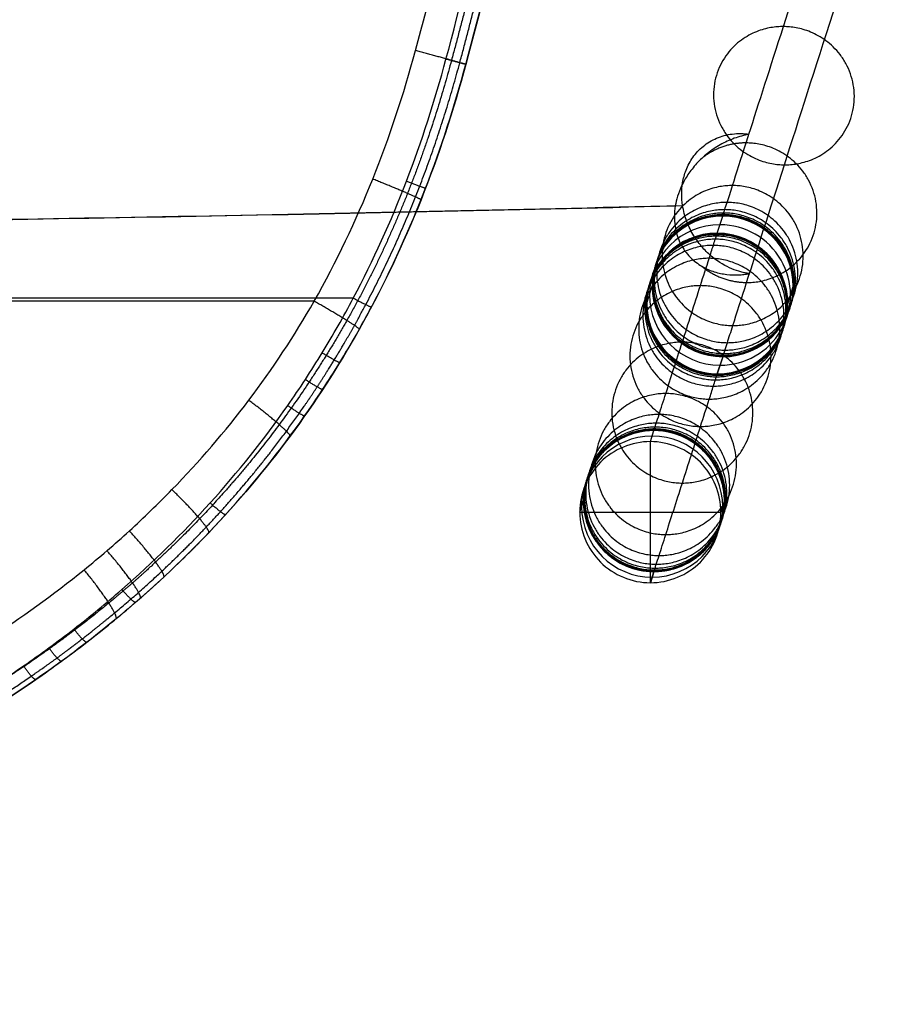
# Model space of a CAD drawing. Header units: millimetres. Extents: x -27.2 to 27.2, y 1 to 52.7.
# Tile 22 of 39: x 16.3 to 26.1, y 1 to 12.2. Entities that reach past the tile are written whole.
import ezdxf

# ---------------------------------------------------------------- set-up
doc = ezdxf.new("R2010")
doc.units = ezdxf.units.MM
doc.header["$MEASUREMENT"] = 0
doc.layers.add('Default', color=7, linetype='Continuous', true_color=0x000000)

msp = doc.modelspace()

# ---------------------------------------------------------------- linework, layer by layer
at = {"layer": 'Default', "color": 250, "true_color": 0x333333}
for p, q in [((24.177, 9.735, 36.333), (24.239, 9.928, 38.265)), ((24.177, 9.735, 36.333), (24.239, 9.928, 38.265)), ((23.378, 8.941, 36.438), (23.44, 9.135, 38.37)), ((24.977, 8.936, 36.387), (25.039, 9.13, 38.319)), ((24.239, 8.336, 38.424), (24.177, 8.143, 36.492)), ((24.177, 8.143, 36.492), (24.231, 8.31, 38.165)), ((23.419, 7.374, 1.46), (23.459, 7.499, 3.96)), ((23.419, 5.776, 1.54), (23.419, 7.374, 1.46)), ((22.619, 6.575, 1.5), (22.659, 6.7, 4.013)), ((24.219, 6.575, 1.5), (24.259, 6.699, 3.987)), ((22.619, 6.575, 1.5), (24.219, 6.575, 1.5)), ((23.459, 5.901, 4.04), (23.419, 5.776, 1.54)), ((23.419, 5.776, 1.54), (23.459, 5.901, 4.04))]:
    msp.add_line(p, q, dxfattribs=at)
at = {"layer": 'Default', "color": 250, "true_color": 0x333333, "extrusion": (0.031936, 0.09953, 0.994522)}
for centre, start, end in [((-20.29, -12.005, 39.818), 287.767, 107.6985), ((-20.29, -12.005, 39.818), 107.767, 287.6985), ((-20.29, -12.005, 39.818), 287.6985, 287.767), ((-20.29, -12.005, 38.846), 287.6985, 107.6985), ((-20.29, -12.005, 38.846), 107.6985, 287.6985), ((-20.29, -12.005, 37.875), 287.767, 107.6985), ((-20.29, -12.005, 37.875), 287.6985, 287.767), ((-20.29, -12.005, 37.875), 107.767, 287.6985), ((-20.29, -12.005, 39.818), 107.6985, 107.767), ((-20.29, -12.005, 37.875), 107.6985, 107.767)]:
    msp.add_arc(centre, 0.8, start, end, dxfattribs=at)
at = {"layer": 'Default', "color": 250, "true_color": 0x333333, "extrusion": (0.01599, 0.049833, 0.99863)}
for centre, start, end in [((-20.29, -13.319, 4.703), 287.767, 107.767), ((-20.29, -13.319, 4.703), 107.767, 287.767), ((-20.29, -13.319, 3.445), 287.767, 107.767), ((-20.29, -13.319, 3.464), 107.767, 287.767)]:
    msp.add_arc(centre, 0.8, start, end, dxfattribs=at)
at = {"layer": 'Default', "color": 254, "true_color": 0xcad1ee}
for points, knots in [([(21.102, 11.707, 46.648), (21.428, 12.926, 46.656), (21.722, 14.153, 46.661), (22.031, 15.7, 46.657), (22.09, 16.01, 46.656), (22.201, 16.632, 46.652), (22.253, 16.944, 46.65), (22.398, 17.879, 46.641), (22.48, 18.504, 46.633), (22.611, 19.757, 46.611), (22.659, 20.385, 46.597), (22.703, 21.331, 46.571), (22.712, 21.647, 46.561), (22.722, 22.278, 46.541), (22.722, 22.593, 46.529), (22.706, 23.538, 46.493), (22.675, 24.166, 46.466), (22.575, 25.42, 46.404), (22.505, 26.046, 46.37), (22.419, 26.671, 46.333)], [0, 0, 0, 0, 0.0378521, 0.0378521, 0.0473151, 0.0473151, 0.0567781, 0.0567781, 0.0757041, 0.0757041, 0.0946302, 0.0946302, 0.1040932, 0.1040932, 0.1135562, 0.1135562, 0.1324822, 0.1324822, 0.1514083, 0.1514083, 0.1514083, 0.1514083]), ([(22.65, 26.691, 45.955), (22.738, 26.062, 45.991), (22.808, 25.431, 46.024), (22.909, 24.164, 46.084), (22.94, 23.529, 46.111), (22.956, 22.575, 46.147), (22.956, 22.256, 46.158), (22.946, 21.619, 46.178), (22.936, 21.3, 46.188), (22.891, 20.346, 46.213), (22.842, 19.712, 46.227), (22.71, 18.45, 46.25), (22.626, 17.822, 46.258), (22.48, 16.883, 46.267), (22.427, 16.57, 46.27), (22.315, 15.947, 46.274), (22.256, 15.637, 46.275), (22.07, 14.707, 46.278), (21.934, 14.092, 46.278), (21.644, 12.866, 46.276), (21.489, 12.255, 46.273), (21.326, 11.648, 46.27)], [-0.1522002, -0.1522002, -0.1522002, -0.1522002, -0.1331752, -0.1331752, -0.1141501, -0.1141501, -0.1046376, -0.1046376, -0.0951251, -0.0951251, -0.0761001, -0.0761001, -0.057075, -0.057075, -0.0475625, -0.0475625, -0.03805, -0.03805, -0.019025, -0.019025, 0.0000001, 0.0000001, 0.0000001, 0.0000001]), ([(21.326, 11.648, 46.451), (21.654, 12.871, 46.459), (21.949, 14.102, 46.464), (22.26, 15.655, 46.46), (22.319, 15.967, 46.459), (22.431, 16.591, 46.455), (22.483, 16.904, 46.453), (22.63, 17.844, 46.444), (22.712, 18.472, 46.436), (22.844, 19.733, 46.414), (22.893, 20.365, 46.4), (22.936, 21.317, 46.374), (22.946, 21.635, 46.364), (22.956, 22.27, 46.344), (22.955, 22.587, 46.332), (22.94, 23.538, 46.296), (22.909, 24.171, 46.269), (22.807, 25.433, 46.207), (22.737, 26.063, 46.173), (22.65, 26.691, 46.136)], [-0.1519186, -0.1519186, -0.1519186, -0.1519186, -0.1139389, -0.1139389, -0.104444, -0.104444, -0.0949491, -0.0949491, -0.0759593, -0.0759593, -0.0569694, -0.0569694, -0.0474745, -0.0474745, -0.0379796, -0.0379796, -0.0189898, -0.0189898, 0.0000001, 0.0000001, 0.0000001, 0.0000001]), ([(20.756, 11.804, 45.578), (21.08, 13.008, 45.586), (21.373, 14.218, 45.589), (21.865, 16.66, 45.582), (22.063, 17.892, 45.571), (22.259, 19.748, 45.537), (22.308, 20.368, 45.523), (22.366, 21.612, 45.489), (22.376, 22.236, 45.469), (22.355, 23.478, 45.421), (22.325, 24.099, 45.394), (22.225, 25.336, 45.334), (22.156, 25.954, 45.3), (22.07, 26.57, 45.265)], [-0.14915, -0.14915, -0.14915, -0.14915, -0.1118692, -0.1118692, -0.0745819, -0.0745819, -0.0559312, -0.0559312, -0.0372875, -0.0372875, -0.0186437, -0.0186437, 0, 0, 0, 0]), ([(20.051, 9, 46.583), (13.764, 9, 45.652), (7.081, 9, 45.186), (-7.081, 9, 45.186), (-13.764, 9, 45.652), (-20.051, 9, 46.583)], [-0.8733288, -0.8733288, -0.8733288, -0.8733288, -0.5, -0.5, -0.1266712, -0.1266712, -0.1266712, -0.1266712]), ([(19.608, 8.965, 45.509), (13.44, 8.965, 44.627), (6.904, 8.965, 44.187), (0, 8.965, 44.187), (-6.904, 8.965, 44.187), (-13.44, 8.965, 44.627), (-19.608, 8.965, 45.509)], [-0.8617736, -0.8617736, -0.8617736, -0.8617736, -0.4999995, -0.4999995, -0.4999995, -0.1382264, -0.1382264, -0.1382264, -0.1382264]), ([(0.258, 1.17, 44.804), (1.192, 1.17, 44.806), (2.124, 1.19, 44.819), (3.977, 1.281, 44.868), (4.899, 1.35, 44.905), (6.733, 1.552, 45.003), (7.645, 1.683, 45.064), (9.002, 1.939, 45.175), (9.453, 2.034, 45.215), (10.352, 2.247, 45.301), (10.799, 2.365, 45.347), (11.689, 2.628, 45.444), (12.132, 2.773, 45.496), (12.792, 3.015, 45.577), (13.012, 3.099, 45.604), (13.447, 3.276, 45.661), (13.662, 3.368, 45.689), (14.301, 3.657, 45.775), (14.718, 3.866, 45.834), (15.532, 4.32, 45.951), (15.929, 4.566, 46.011), (16.411, 4.9, 46.083), (16.506, 4.968, 46.098), (16.696, 5.108, 46.127), (16.791, 5.179, 46.141), (17.07, 5.396, 46.183), (17.251, 5.545, 46.211), (17.781, 6.006, 46.291), (18.115, 6.333, 46.342), (18.743, 7.027, 46.432), (19.036, 7.394, 46.472), (19.376, 7.88, 46.514), (19.443, 7.978, 46.522), (19.573, 8.177, 46.537), (19.637, 8.278, 46.544), (19.822, 8.582, 46.563), (19.94, 8.789, 46.574), (20.051, 9, 46.583)], [0, 0, 0, 0, 0.0277143, 0.0277143, 0.0554286, 0.0554286, 0.083143, 0.083143, 0.0970001, 0.0970001, 0.1108573, 0.1108573, 0.1247145, 0.1247145, 0.131643, 0.131643, 0.1385716, 0.1385716, 0.1524288, 0.1524288, 0.1662859, 0.1662859, 0.1697502, 0.1697502, 0.1732145, 0.1732145, 0.1801431, 0.1801431, 0.1940003, 0.1940003, 0.2078574, 0.2078574, 0.2113217, 0.2113217, 0.214786, 0.214786, 0.2217146, 0.2217146, 0.2217146, 0.2217146]), ([(0.259, 1.795, 43.885), (1.166, 1.795, 43.886), (2.072, 1.814, 43.898), (3.881, 1.897, 43.943), (4.786, 1.961, 43.977), (6.587, 2.148, 44.067), (7.481, 2.269, 44.123), (9.249, 2.583, 44.257), (10.124, 2.776, 44.335), (11.419, 3.135, 44.466), (11.847, 3.267, 44.513), (12.698, 3.558, 44.61), (13.121, 3.719, 44.66), (13.952, 4.069, 44.764), (14.358, 4.259, 44.817), (15.15, 4.672, 44.923), (15.537, 4.895, 44.977), (16.286, 5.379, 45.082), (16.65, 5.64, 45.134), (17.175, 6.064, 45.208), (17.347, 6.212, 45.232), (17.679, 6.514, 45.279), (17.84, 6.67, 45.301), (18.308, 7.15, 45.364), (18.598, 7.487, 45.402), (19.136, 8.198, 45.465), (19.383, 8.572, 45.491), (19.608, 8.965, 45.509)], [-0.2158807, -0.2158807, -0.2158807, -0.2158807, -0.1888956, -0.1888956, -0.1619105, -0.1619105, -0.1349254, -0.1349254, -0.1079403, -0.1079403, -0.0944478, -0.0944478, -0.0809552, -0.0809552, -0.0674627, -0.0674627, -0.0539701, -0.0539701, -0.0404776, -0.0404776, -0.0337313, -0.0337313, -0.026985, -0.026985, -0.0134925, -0.0134925, 0.0000001, 0.0000001, 0.0000001, 0.0000001]), ([(0.258, 1, 44.607), (1.197, 1, 44.608), (2.132, 1.02, 44.621), (3.995, 1.111, 44.67), (4.923, 1.18, 44.707), (6.768, 1.381, 44.805), (7.686, 1.512, 44.866), (9.054, 1.768, 44.977), (9.509, 1.863, 45.017), (10.414, 2.077, 45.103), (10.866, 2.195, 45.149), (11.765, 2.459, 45.246), (12.212, 2.604, 45.297), (12.88, 2.847, 45.378), (13.102, 2.932, 45.406), (13.542, 3.109, 45.462), (13.76, 3.202, 45.491), (14.407, 3.492, 45.577), (14.83, 3.702, 45.635), (15.656, 4.16, 45.753), (16.059, 4.408, 45.812), (16.549, 4.746, 45.885), (16.646, 4.815, 45.899), (16.839, 4.956, 45.928), (16.935, 5.028, 45.943), (17.219, 5.247, 45.985), (17.404, 5.398, 46.013), (17.943, 5.865, 46.093), (18.284, 6.196, 46.143), (18.923, 6.899, 46.234), (19.222, 7.271, 46.274), (19.569, 7.763, 46.316), (19.637, 7.863, 46.324), (19.77, 8.065, 46.339), (19.835, 8.167, 46.346), (20.024, 8.476, 46.365), (20.144, 8.686, 46.377), (20.257, 8.899, 46.386)], [-0.2303113, -0.2303113, -0.2303113, -0.2303113, -0.2015224, -0.2015224, -0.1727335, -0.1727335, -0.1439446, -0.1439446, -0.1295501, -0.1295501, -0.1151556, -0.1151556, -0.1007612, -0.1007612, -0.093564, -0.093564, -0.0863667, -0.0863667, -0.0719723, -0.0719723, -0.0575778, -0.0575778, -0.0539792, -0.0539792, -0.0503806, -0.0503806, -0.0431834, -0.0431834, -0.0287889, -0.0287889, -0.0143945, -0.0143945, -0.0107958, -0.0107958, -0.0071972, -0.0071972, 0, 0, 0, 0]), ([(20.119, 8.646, 46.201), (19.881, 8.223, 46.183), (19.619, 7.82, 46.158), (19.05, 7.052, 46.096), (18.742, 6.687, 46.058), (18.248, 6.17, 45.995), (18.078, 6.002, 45.973), (17.815, 5.758, 45.939), (17.726, 5.677, 45.927), (17.545, 5.519, 45.903), (17.454, 5.442, 45.89), (16.993, 5.061, 45.829), (16.611, 4.781, 45.777), (15.827, 4.263, 45.672), (15.424, 4.025, 45.618), (14.6, 3.586, 45.512), (14.179, 3.385, 45.459), (13.535, 3.106, 45.381), (13.318, 3.017, 45.356), (12.883, 2.848, 45.305), (12.665, 2.767, 45.28), (12.009, 2.537, 45.208), (11.569, 2.399, 45.161), (10.685, 2.147, 45.073), (10.241, 2.034, 45.032), (9.349, 1.829, 44.954), (8.902, 1.738, 44.918), (7.553, 1.492, 44.817), (6.647, 1.366, 44.76), (5.507, 1.245, 44.704), (5.279, 1.222, 44.694), (4.822, 1.181, 44.674), (4.594, 1.163, 44.665), (3.91, 1.111, 44.639), (3.453, 1.084, 44.625), (2.084, 1.019, 44.591), (1.171, 1, 44.58), (0.258, 1, 44.578)], [-0.2238666, -0.2238666, -0.2238666, -0.2238666, -0.209875, -0.209875, -0.1958833, -0.1958833, -0.1888875, -0.1888875, -0.1853895, -0.1853895, -0.1818916, -0.1818916, -0.1679, -0.1679, -0.1539083, -0.1539083, -0.1399166, -0.1399166, -0.1329208, -0.1329208, -0.125925, -0.125925, -0.1119333, -0.1119333, -0.0979416, -0.0979416, -0.0839499, -0.0839499, -0.0559666, -0.0559666, -0.0489708, -0.0489708, -0.0419749, -0.0419749, -0.0279833, -0.0279833, 0.0000001, 0.0000001, 0.0000001, 0.0000001])]:
    msp.add_open_spline(points, degree=3, knots=knots, dxfattribs=at)
for points, weights, knots in [([(21.258, 11.665, 46.603), (21.585, 12.888, 46.612), (21.881, 14.118, 46.616), (22.19, 15.669, 46.613), (22.249, 15.981, 46.611), (22.361, 16.604, 46.608), (22.413, 16.917, 46.606), (22.559, 17.856, 46.597), (22.642, 18.483, 46.589), (22.773, 19.742, 46.567), (22.822, 20.374, 46.553), (22.865, 21.324, 46.527), (22.875, 21.642, 46.517), (22.885, 22.276, 46.496), (22.884, 22.592, 46.485), (22.868, 23.542, 46.449), (22.837, 24.173, 46.421), (22.736, 25.434, 46.359), (22.666, 26.063, 46.325), (22.579, 26.69, 46.288)], [0.824193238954, 0.823654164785, 0.823160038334, 0.822672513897, 0.822581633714, 0.82241566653, 0.822340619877, 0.822143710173, 0.822049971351, 0.82196065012, 0.821965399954, 0.822060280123, 0.822106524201, 0.822228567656, 0.822304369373, 0.822574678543, 0.822812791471, 0.823379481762, 0.823707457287, 0.824059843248], [0, 0, 0, 0, 3.808855, 3.808855, 4.761069, 4.761069, 5.713283, 5.713283, 7.61771, 7.61771, 9.522138, 9.522138, 10.474351, 10.474351, 11.426565, 11.426565, 13.330993, 13.330993, 15.23542, 15.23542, 15.23542, 15.23542]), ([(22.487, 26.642, 45.501), (22.574, 26.018, 45.537), (22.644, 25.391, 45.571), (22.744, 24.134, 45.632), (22.774, 23.504, 45.659), (22.79, 22.557, 45.695), (22.79, 22.242, 45.706), (22.78, 21.609, 45.726), (22.77, 21.293, 45.736), (22.725, 20.346, 45.762), (22.676, 19.717, 45.776), (22.545, 18.464, 45.798), (22.462, 17.839, 45.806), (22.315, 16.906, 45.815), (22.263, 16.595, 45.817), (22.152, 15.975, 45.821), (22.093, 15.666, 45.822), (21.907, 14.742, 45.825), (21.772, 14.128, 45.824), (21.481, 12.907, 45.822), (21.327, 12.299, 45.819), (21.164, 11.694, 45.815)], [0.880038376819, 0.880334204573, 0.880609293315, 0.881084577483, 0.881284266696, 0.881511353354, 0.881575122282, 0.88167807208, 0.881717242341, 0.881798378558, 0.88180396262, 0.88173336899, 0.881657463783, 0.881496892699, 0.881435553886, 0.881299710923, 0.881225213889, 0.880985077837, 0.880802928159, 0.880407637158, 0.880194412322, 0.879970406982], [0, 0, 0, 0, 1.902412, 1.902412, 3.804825, 3.804825, 4.756031, 4.756031, 5.707237, 5.707237, 7.609649, 7.609649, 9.512061, 9.512061, 10.463268, 10.463268, 11.414474, 11.414474, 13.316886, 13.316886, 15.219298, 15.219298, 15.219298, 15.219298]), ([(0.258, 1.048, 44.737), (1.195, 1.048, 44.738), (2.129, 1.069, 44.751), (3.988, 1.159, 44.801), (4.913, 1.229, 44.838), (6.754, 1.429, 44.937), (7.67, 1.56, 44.998), (9.033, 1.816, 45.11), (9.487, 1.911, 45.15), (10.39, 2.124, 45.236), (10.84, 2.242, 45.283), (11.735, 2.505, 45.381), (12.181, 2.651, 45.433), (12.846, 2.892, 45.515), (13.068, 2.977, 45.543), (13.506, 3.154, 45.599), (13.723, 3.247, 45.628), (14.368, 3.536, 45.715), (14.789, 3.746, 45.774), (15.611, 4.202, 45.894), (16.013, 4.45, 45.954), (16.5, 4.786, 46.027), (16.597, 4.854, 46.042), (16.789, 4.994, 46.071), (16.884, 5.066, 46.086), (17.167, 5.285, 46.129), (17.351, 5.435, 46.157), (17.889, 5.901, 46.239), (18.228, 6.231, 46.29), (18.865, 6.932, 46.382), (19.163, 7.303, 46.423), (19.508, 7.793, 46.465), (19.575, 7.893, 46.473), (19.708, 8.094, 46.489), (19.772, 8.196, 46.496), (19.961, 8.504, 46.516), (20.08, 8.714, 46.528), (20.193, 8.927, 46.537)], [0.879465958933, 0.879461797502, 0.879298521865, 0.878562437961, 0.877990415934, 0.876318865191, 0.875219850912, 0.87305345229, 0.872244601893, 0.870427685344, 0.869419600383, 0.867174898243, 0.865938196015, 0.863888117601, 0.863171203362, 0.861681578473, 0.860907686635, 0.858499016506, 0.856776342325, 0.853115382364, 0.851176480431, 0.848651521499, 0.848141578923, 0.847113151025, 0.846593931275, 0.845033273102, 0.843987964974, 0.840862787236, 0.838792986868, 0.834839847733, 0.832957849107, 0.830825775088, 0.83040986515, 0.829605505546, 0.829216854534, 0.828093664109, 0.827401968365, 0.826771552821], [0, 0, 0, 0, 2.834495, 2.834495, 5.668989, 5.668989, 8.503484, 8.503484, 9.920731, 9.920731, 11.337978, 11.337978, 12.755225, 12.755225, 13.463849, 13.463849, 14.172473, 14.172473, 15.58972, 15.58972, 17.006967, 17.006967, 17.361279, 17.361279, 17.715591, 17.715591, 18.424214, 18.424214, 19.841462, 19.841462, 21.258709, 21.258709, 21.613021, 21.613021, 21.967332, 21.967332, 22.675956, 22.675956, 22.675956, 22.675956]), ([(19.978, 8.746, 45.743), (19.745, 8.334, 45.723), (19.489, 7.941, 45.696), (18.933, 7.192, 45.63), (18.632, 6.837, 45.59), (18.149, 6.332, 45.524), (17.982, 6.169, 45.5), (17.725, 5.93, 45.464), (17.638, 5.851, 45.451), (17.46, 5.697, 45.426), (17.371, 5.621, 45.413), (16.918, 5.247, 45.348), (16.543, 4.973, 45.294), (15.77, 4.465, 45.184), (15.373, 4.231, 45.128), (14.559, 3.799, 45.017), (14.142, 3.6, 44.962), (13.505, 3.326, 44.881), (13.29, 3.238, 44.854), (12.859, 3.071, 44.801), (12.642, 2.991, 44.776), (11.991, 2.763, 44.7), (11.553, 2.626, 44.652), (10.674, 2.377, 44.561), (10.232, 2.265, 44.518), (9.343, 2.063, 44.437), (8.897, 1.972, 44.4), (7.55, 1.728, 44.296), (6.646, 1.603, 44.238), (5.508, 1.483, 44.18), (5.28, 1.461, 44.169), (4.824, 1.42, 44.149), (4.596, 1.401, 44.139), (3.911, 1.35, 44.113), (3.455, 1.323, 44.099), (2.085, 1.259, 44.064), (1.172, 1.24, 44.052), (0.259, 1.24, 44.051)], [0.877565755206, 0.876473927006, 0.875178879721, 0.872261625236, 0.870639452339, 0.868048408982, 0.867158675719, 0.865797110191, 0.865338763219, 0.864415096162, 0.863950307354, 0.861629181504, 0.85977150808, 0.856151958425, 0.854389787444, 0.851018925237, 0.849409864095, 0.847133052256, 0.846395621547, 0.844977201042, 0.844295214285, 0.842329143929, 0.841125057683, 0.838916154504, 0.837911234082, 0.836084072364, 0.835261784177, 0.83304389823, 0.831896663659, 0.830800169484, 0.830597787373, 0.830225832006, 0.830056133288, 0.829592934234, 0.829345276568, 0.828764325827, 0.828592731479, 0.828588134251], [0, 0, 0, 0, 1.400948, 1.400948, 2.801896, 2.801896, 3.50237, 3.50237, 3.852608, 3.852608, 4.202845, 4.202845, 5.603793, 5.603793, 7.004741, 7.004741, 8.405689, 8.405689, 9.106163, 9.106163, 9.806637, 9.806637, 11.207586, 11.207586, 12.608534, 12.608534, 14.009482, 14.009482, 16.811378, 16.811378, 17.511852, 17.511852, 18.212326, 18.212326, 19.613275, 19.613275, 22.415171, 22.415171, 22.415171, 22.415171])]:
    msp.add_rational_spline(points, weights, degree=3, knots=knots, dxfattribs=at)
at = {"layer": 'Default', "color": 250, "true_color": 0x333333}
for points, knots in [([(24.536, 10.857, 45.189), (24.647, 11.202, 47.319), (24.779, 11.613, 49.56), (25.091, 12.585, 54.209), (25.274, 13.157, 56.611), (25.571, 14.08, 59.895), (25.673, 14.398, 60.937), (25.83, 14.888, 62.384), (25.883, 15.053, 62.847), (25.963, 15.303, 63.508), (25.99, 15.387, 63.723), (26.03, 15.513, 64.037), (26.044, 15.555, 64.14), (26.064, 15.618, 64.292), (26.071, 15.639, 64.342), (26.081, 15.67, 64.417), (26.084, 15.681, 64.442), (26.089, 15.697, 64.479), (26.091, 15.702, 64.491), (26.094, 15.71, 64.51), (26.095, 15.713, 64.516), (26.096, 15.718, 64.528), (26.097, 15.72, 64.534), (26.098, 15.723, 64.541)], [0.667606, 0.667606, 0.667606, 0.667606, 0.7580821, 0.7580821, 0.8573803, 0.8573803, 0.9070294, 0.9070294, 0.931854, 0.931854, 0.9442663, 0.9442663, 0.9504724, 0.9504724, 0.9535755, 0.9535755, 0.955127, 0.955127, 0.9559028, 0.9559028, 0.9562907, 0.9562907, 0.9566785, 0.9566785, 0.9566785, 0.9566785]), ([(24.536, 10.857, 45.189), (24.647, 11.202, 47.319), (24.779, 11.613, 49.56), (25.091, 12.585, 54.209), (25.274, 13.157, 56.611), (25.571, 14.08, 59.895), (25.673, 14.398, 60.937), (25.83, 14.888, 62.384), (25.883, 15.053, 62.847), (25.963, 15.303, 63.508), (25.99, 15.387, 63.723), (26.03, 15.513, 64.037), (26.044, 15.555, 64.14), (26.064, 15.618, 64.292), (26.071, 15.639, 64.342), (26.081, 15.67, 64.417), (26.084, 15.681, 64.442), (26.089, 15.697, 64.479), (26.091, 15.702, 64.491), (26.094, 15.71, 64.51), (26.095, 15.713, 64.516), (26.096, 15.718, 64.528), (26.097, 15.72, 64.534), (26.098, 15.723, 64.541)], [7.53941, 7.53941, 7.53941, 7.53941, 13.848456, 13.848456, 20.772683, 20.772683, 24.234797, 24.234797, 25.965854, 25.965854, 26.831383, 26.831383, 27.264147, 27.264147, 27.480529, 27.480529, 27.58872, 27.58872, 27.642816, 27.642816, 27.669863, 27.669863, 27.696911, 27.696911, 27.696911, 27.696911]), ([(24.24, 8.336, 38.424), (24.241, 8.338, 38.44), (24.241, 8.339, 38.453), (24.242, 8.342, 38.483), (24.243, 8.344, 38.497), (24.244, 8.348, 38.541), (24.245, 8.351, 38.571), (24.248, 8.36, 38.659), (24.25, 8.366, 38.718), (24.256, 8.385, 38.897), (24.26, 8.398, 39.017), (24.273, 8.437, 39.382), (24.282, 8.465, 39.63), (24.31, 8.554, 40.386), (24.331, 8.618, 40.908), (24.399, 8.83, 42.517), (24.451, 8.993, 43.649), (24.628, 9.545, 47.156), (24.773, 9.995, 49.643), (25.103, 11.025, 54.564), (25.289, 11.604, 56.998), (25.591, 12.546, 60.349), (25.696, 12.872, 61.416), (25.858, 13.377, 62.91), (25.913, 13.548, 63.39), (25.996, 13.809, 64.08), (26.025, 13.896, 64.305), (26.067, 14.029, 64.634), (26.081, 14.073, 64.743), (26.103, 14.14, 64.903), (26.11, 14.162, 64.957), (26.12, 14.195, 65.036), (26.124, 14.207, 65.062), (26.129, 14.223, 65.102), (26.131, 14.229, 65.115), (26.134, 14.237, 65.134), (26.135, 14.24, 65.141), (26.137, 14.246, 65.154), (26.137, 14.248, 65.16), (26.138, 14.251, 65.167)], [0, 0, 0, 0, 0.054096, 0.054096, 0.108191, 0.108191, 0.216382, 0.216382, 0.432764, 0.432764, 0.865528, 0.865528, 1.731057, 1.731057, 3.462114, 3.462114, 6.924228, 6.924228, 13.848456, 13.848456, 20.772683, 20.772683, 24.234797, 24.234797, 25.965854, 25.965854, 26.831383, 26.831383, 27.264147, 27.264147, 27.480529, 27.480529, 27.58872, 27.58872, 27.642816, 27.642816, 27.669863, 27.669863, 27.696911, 27.696911, 27.696911, 27.696911]), ([(24.536, 10.856, 45.181), (24.529, 10.854, 45.174), (24.522, 10.853, 45.166), (24.508, 10.85, 45.15), (24.501, 10.849, 45.143), (24.48, 10.844, 45.12), (24.466, 10.84, 45.105), (24.424, 10.829, 45.06), (24.397, 10.82, 45.03), (24.315, 10.79, 44.943), (24.262, 10.766, 44.886), (24.16, 10.708, 44.781), (24.112, 10.675, 44.732), (24.021, 10.603, 44.642), (23.98, 10.564, 44.602), (23.906, 10.483, 44.531), (23.873, 10.441, 44.501), (23.816, 10.356, 44.451), (23.793, 10.314, 44.431), (23.734, 10.19, 44.385), (23.713, 10.113, 44.373), (23.701, 10.045, 44.371)], [0.00004214, 0.00004214, 0.00004214, 0.00004214, 0.00027846, 0.00027846, 0.00051477, 0.00051477, 0.00098741, 0.00098741, 0.00193268, 0.00193268, 0.00382491, 0.00382491, 0.00572005, 0.00572005, 0.00761979, 0.00761979, 0.00952453, 0.00952453, 0.01141835, 0.01141835, 0.01520502, 0.01520502, 0.01520502, 0.01520502]), ([(23.784, 10.05, 46.003), (23.77, 10.137, 46.001), (23.771, 10.222, 45.987), (23.792, 10.356, 45.946), (23.806, 10.404, 45.926), (23.844, 10.502, 45.875), (23.87, 10.55, 45.844), (23.934, 10.642, 45.771), (23.973, 10.684, 45.728), (24.064, 10.758, 45.634), (24.115, 10.788, 45.582), (24.197, 10.823, 45.502), (24.226, 10.833, 45.474), (24.286, 10.849, 45.417), (24.316, 10.855, 45.389), (24.378, 10.863, 45.331), (24.41, 10.864, 45.303), (24.457, 10.864, 45.26), (24.473, 10.863, 45.245), (24.497, 10.861, 45.224), (24.505, 10.861, 45.217), (24.521, 10.859, 45.203), (24.529, 10.858, 45.196), (24.536, 10.857, 45.189)], [0.01308201, 0.01308201, 0.01308201, 0.01308201, 0.015694, 0.015694, 0.01729929, 0.01729929, 0.01916046, 0.01916046, 0.02128794, 0.02128794, 0.02363552, 0.02363552, 0.02487067, 0.02487067, 0.02613688, 0.02613688, 0.02741355, 0.02741355, 0.02805239, 0.02805239, 0.02837141, 0.02837141, 0.02868956, 0.02868956, 0.02868956, 0.02868956]), ([(24.239, 9.928, 38.265), (24.239, 9.93, 38.281), (24.239, 9.931, 38.294), (24.24, 9.934, 38.322), (24.241, 9.935, 38.337), (24.242, 9.94, 38.38), (24.243, 9.943, 38.408), (24.246, 9.952, 38.495), (24.248, 9.958, 38.553), (24.254, 9.976, 38.729), (24.258, 9.989, 38.847), (24.27, 10.028, 39.205), (24.279, 10.055, 39.448), (24.307, 10.142, 40.193), (24.328, 10.206, 40.707), (24.394, 10.414, 42.294), (24.446, 10.576, 43.413), (24.515, 10.79, 44.772), (24.525, 10.823, 44.976), (24.536, 10.856, 45.181)], [0.5594857, 0.5594857, 0.5594857, 0.5594857, 0.5602615, 0.5602615, 0.5610372, 0.5610372, 0.5625888, 0.5625888, 0.5656918, 0.5656918, 0.571898, 0.571898, 0.5843103, 0.5843103, 0.6091348, 0.6091348, 0.6587839, 0.6587839, 0.6675007, 0.6675007, 0.6675007, 0.6675007]), ([(24.239, 9.928, 38.265), (24.239, 9.93, 38.281), (24.239, 9.931, 38.294), (24.24, 9.934, 38.322), (24.241, 9.935, 38.337), (24.242, 9.94, 38.38), (24.243, 9.943, 38.408), (24.246, 9.952, 38.495), (24.248, 9.958, 38.553), (24.254, 9.976, 38.729), (24.258, 9.989, 38.847), (24.27, 10.028, 39.205), (24.279, 10.055, 39.448), (24.307, 10.142, 40.193), (24.328, 10.206, 40.707), (24.394, 10.414, 42.294), (24.446, 10.576, 43.413), (24.515, 10.79, 44.772), (24.525, 10.823, 44.976), (24.536, 10.856, 45.181)], [0.000007, 0.000007, 0.000007, 0.000007, 0.054096, 0.054096, 0.108191, 0.108191, 0.216382, 0.216382, 0.432764, 0.432764, 0.865528, 0.865528, 1.731057, 1.731057, 3.462114, 3.462114, 6.924228, 6.924228, 7.532066, 7.532066, 7.532066, 7.532066]), ([(24.536, 10.856, 45.181), (24.537, 10.856, 45.182), (24.537, 10.856, 45.183), (24.538, 10.856, 45.184), (24.538, 10.856, 45.184), (24.539, 10.856, 45.185), (24.54, 10.856, 45.185), (24.54, 10.856, 45.186)], [-0.00004213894, -0.00004213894, -0.00004213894, -0.00004213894, -0.00001116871, -0.00001116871, 0.00000428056, 0.00000428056, 0.00001854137, 0.00001854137, 0.00001854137, 0.00001854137]), ([(0.729, 9.761, 44.139), (1.218, 9.761, 44.139), (1.703, 9.762, 44.142), (2.676, 9.763, 44.152), (3.163, 9.764, 44.16), (4.623, 9.769, 44.192), (5.597, 9.774, 44.223), (8.521, 9.793, 44.347), (10.476, 9.813, 44.471), (16.169, 9.886, 44.945), (19.934, 9.956, 45.399), (23.784, 10.05, 46.003)], [0.0295892, 0.0295892, 0.0295892, 0.0295892, 0.0902399, 0.0902399, 0.1508906, 0.1508906, 0.2721919, 0.2721919, 0.5147946, 0.5147946, 0.9749914, 0.9749914, 0.9749914, 0.9749914]), ([(0.729, 9.761, 44.139), (1.218, 9.761, 44.139), (1.703, 9.762, 44.142), (2.676, 9.763, 44.152), (3.163, 9.764, 44.16), (4.623, 9.769, 44.192), (5.597, 9.774, 44.223), (8.521, 9.793, 44.347), (10.476, 9.813, 44.471), (16.169, 9.886, 44.945), (19.934, 9.956, 45.399), (23.784, 10.05, 46.003)], [0, 0, 0, 0, 1.505645, 1.505645, 3.01129, 3.01129, 6.022579, 6.022579, 12.045159, 12.045159, 23.469482, 23.469482, 23.469482, 23.469482]), ([(0.729, 9.761, 42.539), (1.22, 9.761, 42.539), (1.714, 9.762, 42.542), (2.699, 9.763, 42.553), (3.191, 9.764, 42.561), (4.668, 9.769, 42.592), (5.653, 9.774, 42.624), (8.612, 9.794, 42.75), (10.588, 9.813, 42.875), (16.234, 9.886, 43.345), (19.93, 9.954, 43.786), (23.701, 10.045, 44.371)], [0, 0, 0, 0, 1.505645, 1.505645, 3.01129, 3.01129, 6.022579, 6.022579, 12.045159, 12.045159, 23.145236, 23.145236, 23.145236, 23.145236]), ([(23.701, 10.045, 44.371), (23.689, 9.967, 44.369), (23.687, 9.89, 44.38), (23.709, 9.743, 44.428), (23.731, 9.675, 44.463), (23.791, 9.557, 44.55), (23.828, 9.506, 44.6), (23.911, 9.422, 44.707), (23.956, 9.388, 44.764), (24.049, 9.333, 44.877), (24.096, 9.313, 44.934), (24.191, 9.283, 45.047), (24.238, 9.274, 45.101), (24.33, 9.263, 45.207), (24.374, 9.262, 45.258), (24.438, 9.264, 45.33), (24.459, 9.266, 45.353), (24.489, 9.27, 45.387), (24.499, 9.271, 45.398), (24.514, 9.273, 45.414), (24.519, 9.274, 45.42), (24.526, 9.275, 45.428), (24.529, 9.275, 45.431), (24.538, 9.277, 45.441)], [0.01520502, 0.01520502, 0.01520502, 0.01520502, 0.01746032, 0.01746032, 0.01971084, 0.01971084, 0.0219553, 0.0219553, 0.02419718, 0.02419718, 0.02643841, 0.02643841, 0.02867972, 0.02867972, 0.03092115, 0.03092115, 0.0320416, 0.0320416, 0.03260183, 0.03260183, 0.03288194, 0.03288194, 0.033022, 0.033022, 0.033022, 0.033022]), ([(24.538, 9.277, 45.441), (24.524, 9.279, 45.454), (24.52, 9.28, 45.458), (24.508, 9.282, 45.468), (24.501, 9.283, 45.475), (24.477, 9.288, 45.495), (24.461, 9.292, 45.509), (24.412, 9.305, 45.551), (24.378, 9.317, 45.581), (24.272, 9.361, 45.67), (24.197, 9.404, 45.732), (24.085, 9.495, 45.819), (24.048, 9.53, 45.847), (23.976, 9.611, 45.899), (23.942, 9.656, 45.923), (23.881, 9.755, 45.963), (23.854, 9.809, 45.978), (23.81, 9.925, 46), (23.794, 9.987, 46.005), (23.784, 10.05, 46.003)], [-0.00001859, -0.00001859, -0.00001859, -0.00001859, 0.0001898, 0.0001898, 0.00060659, 0.00060659, 0.00144015, 0.00144015, 0.00310701, 0.00310701, 0.00644067, 0.00644067, 0.00810169, 0.00810169, 0.00975072, 0.00975072, 0.01141502, 0.01141502, 0.01308201, 0.01308201, 0.01308201, 0.01308201]), ([(23.459, 7.499, 3.96), (23.459, 7.499, 3.969), (23.459, 7.499, 3.976), (23.459, 7.5, 3.992), (23.46, 7.501, 4), (23.46, 7.502, 4.024), (23.46, 7.503, 4.04), (23.461, 7.505, 4.088), (23.461, 7.507, 4.12), (23.463, 7.511, 4.217), (23.464, 7.515, 4.282), (23.467, 7.525, 4.478), (23.47, 7.532, 4.612), (23.476, 7.553, 5.018), (23.481, 7.567, 5.297), (23.496, 7.613, 6.157), (23.506, 7.646, 6.761), (23.54, 7.752, 8.65), (23.566, 7.832, 10.012), (23.649, 8.091, 14.3), (23.713, 8.291, 17.424), (23.848, 8.71, 23.611), (23.918, 8.93, 26.673), (24.02, 9.247, 30.776), (24.053, 9.351, 32.062), (24.101, 9.5, 33.812), (24.117, 9.549, 34.365), (24.14, 9.62, 35.144), (24.147, 9.644, 35.395), (24.158, 9.678, 35.757), (24.162, 9.69, 35.876), (24.167, 9.707, 36.05), (24.169, 9.713, 36.107), (24.172, 9.721, 36.192), (24.173, 9.724, 36.221), (24.174, 9.728, 36.263), (24.175, 9.729, 36.277), (24.175, 9.731, 36.298), (24.176, 9.732, 36.305), (24.176, 9.734, 36.319), (24.176, 9.734, 36.324), (24.176, 9.735, 36.333)], [0.0582868, 0.0582868, 0.0582868, 0.0582868, 0.0587487, 0.0587487, 0.0592105, 0.0592105, 0.0601342, 0.0601342, 0.0619816, 0.0619816, 0.0656763, 0.0656763, 0.0730658, 0.0730658, 0.0878447, 0.0878447, 0.1174025, 0.1174025, 0.1765183, 0.1765183, 0.2947497, 0.2947497, 0.4129811, 0.4129811, 0.4720968, 0.4720968, 0.5016546, 0.5016546, 0.5164336, 0.5164336, 0.523823, 0.523823, 0.5275178, 0.5275178, 0.5293651, 0.5293651, 0.5302888, 0.5302888, 0.5307506, 0.5307506, 0.5312125, 0.5312125, 0.5312125, 0.5312125]), ([(23.459, 7.499, 3.96), (23.459, 7.499, 3.969), (23.459, 7.499, 3.976), (23.459, 7.5, 3.992), (23.46, 7.501, 4), (23.46, 7.502, 4.024), (23.46, 7.503, 4.04), (23.461, 7.505, 4.088), (23.461, 7.507, 4.12), (23.463, 7.511, 4.217), (23.464, 7.515, 4.282), (23.467, 7.525, 4.478), (23.47, 7.532, 4.612), (23.476, 7.553, 5.018), (23.481, 7.567, 5.297), (23.496, 7.613, 6.157), (23.506, 7.646, 6.761), (23.54, 7.752, 8.65), (23.566, 7.832, 10.012), (23.649, 8.091, 14.3), (23.713, 8.291, 17.424), (23.848, 8.71, 23.611), (23.918, 8.93, 26.673), (24.02, 9.247, 30.776), (24.053, 9.351, 32.062), (24.101, 9.5, 33.812), (24.117, 9.549, 34.365), (24.14, 9.62, 35.144), (24.147, 9.644, 35.395), (24.158, 9.678, 35.757), (24.162, 9.69, 35.876), (24.167, 9.707, 36.05), (24.169, 9.713, 36.107), (24.172, 9.721, 36.192), (24.173, 9.724, 36.221), (24.174, 9.728, 36.263), (24.175, 9.729, 36.277), (24.175, 9.731, 36.298), (24.176, 9.732, 36.305), (24.176, 9.734, 36.319), (24.176, 9.734, 36.324), (24.176, 9.735, 36.333)], [0, 0, 0, 0, 0.031802, 0.031802, 0.063604, 0.063604, 0.127208, 0.127208, 0.254415, 0.254415, 0.50883, 0.50883, 1.01766, 1.01766, 2.03532, 2.03532, 4.07064, 4.07064, 8.141281, 8.141281, 16.282561, 16.282561, 24.423842, 24.423842, 28.494482, 28.494482, 30.529802, 30.529802, 31.547462, 31.547462, 32.056293, 32.056293, 32.310708, 32.310708, 32.437915, 32.437915, 32.501519, 32.501519, 32.533321, 32.533321, 32.565123, 32.565123, 32.565123, 32.565123]), ([(23.459, 5.901, 4.04), (23.459, 5.901, 4.049), (23.459, 5.901, 4.056), (23.459, 5.902, 4.072), (23.46, 5.903, 4.08), (23.46, 5.904, 4.104), (23.46, 5.905, 4.12), (23.461, 5.907, 4.168), (23.461, 5.909, 4.2), (23.463, 5.914, 4.297), (23.464, 5.917, 4.363), (23.467, 5.927, 4.56), (23.47, 5.934, 4.694), (23.476, 5.955, 5.102), (23.481, 5.97, 5.381), (23.496, 6.016, 6.244), (23.506, 6.049, 6.849), (23.541, 6.155, 8.742), (23.566, 6.235, 10.107), (23.649, 6.495, 14.401), (23.714, 6.695, 17.528), (23.848, 7.114, 23.723), (23.919, 7.334, 26.79), (24.021, 7.652, 30.903), (24.054, 7.756, 32.193), (24.103, 7.906, 33.951), (24.118, 7.956, 34.508), (24.141, 8.027, 35.291), (24.149, 8.051, 35.544), (24.16, 8.086, 35.91), (24.164, 8.097, 36.03), (24.169, 8.114, 36.206), (24.171, 8.12, 36.264), (24.174, 8.129, 36.35), (24.175, 8.132, 36.379), (24.176, 8.136, 36.421), (24.177, 8.137, 36.435), (24.177, 8.139, 36.457), (24.177, 8.14, 36.464), (24.178, 8.141, 36.478), (24.178, 8.142, 36.483), (24.178, 8.143, 36.492)], [0, 0, 0, 0, 0.031802, 0.031802, 0.063604, 0.063604, 0.127208, 0.127208, 0.254415, 0.254415, 0.50883, 0.50883, 1.01766, 1.01766, 2.03532, 2.03532, 4.07064, 4.07064, 8.141281, 8.141281, 16.282561, 16.282561, 24.423842, 24.423842, 28.494482, 28.494482, 30.529802, 30.529802, 31.547462, 31.547462, 32.056293, 32.056293, 32.310708, 32.310708, 32.437915, 32.437915, 32.501519, 32.501519, 32.533321, 32.533321, 32.565123, 32.565123, 32.565123, 32.565123]), ([(23.419, 7.374, 1.46), (23.314, 7.374, 1.46), (23.209, 7.353, 1.461), (23.016, 7.273, 1.465), (22.927, 7.214, 1.468), (22.779, 7.066, 1.476), (22.72, 6.977, 1.48), (22.64, 6.784, 1.49), (22.619, 6.679, 1.495), (22.619, 6.47, 1.505), (22.64, 6.366, 1.51), (22.72, 6.172, 1.52), (22.779, 6.084, 1.525), (22.927, 5.936, 1.532), (23.016, 5.877, 1.535), (23.209, 5.797, 1.539), (23.314, 5.776, 1.54), (23.419, 5.776, 1.54)], [1.570796, 1.570796, 1.570796, 1.570796, 1.963492, 1.963492, 2.356189, 2.356189, 2.74889, 2.74889, 3.141593, 3.141593, 3.534292, 3.534292, 3.926995, 3.926995, 4.319693, 4.319693, 4.712389, 4.712389, 4.712389, 4.712389]), ([(23.419, 5.776, 1.54), (23.524, 5.776, 1.54), (23.628, 5.797, 1.539), (23.822, 5.877, 1.535), (23.911, 5.936, 1.532), (24.059, 6.084, 1.524), (24.118, 6.172, 1.52), (24.198, 6.366, 1.51), (24.219, 6.47, 1.505), (24.219, 6.679, 1.495), (24.198, 6.784, 1.49), (24.118, 6.977, 1.48), (24.059, 7.066, 1.475), (23.911, 7.214, 1.468), (23.822, 7.273, 1.465), (23.628, 7.353, 1.461), (23.524, 7.374, 1.46), (23.419, 7.374, 1.46)], [4.712389, 4.712389, 4.712389, 4.712389, 5.105085, 5.105085, 5.497781, 5.497781, 5.890483, 5.890483, 6.283185, 6.283185, 6.675885, 6.675885, 7.068588, 7.068588, 7.461286, 7.461286, 7.853982, 7.853982, 7.853982, 7.853982])]:
    msp.add_open_spline(points, degree=3, knots=knots, dxfattribs=at)
for points, weights in [([(24.928, 12.076, 51.776), (23.331, 12.088, 51.881), (23.341, 10.521, 52.208), (24.938, 10.51, 52.103)], [0.999999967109, 0.333333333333, 0.333333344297, 1]), ([(24.938, 10.51, 52.103), (26.534, 10.499, 51.998), (26.524, 12.065, 51.672), (24.928, 12.076, 51.776)], [1, 0.33333332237, 0.333333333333, 1.00000003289]), ([(24.505, 10.758, 44.569), (24.335, 10.759, 44.577), (24.156, 10.707, 44.595), (24.001, 10.582, 44.622)], [0.999999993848, 0.825016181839, 0.695961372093, 0.61283556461]), ([(24.51, 9.177, 44.818), (26.108, 9.171, 44.738), (26.103, 10.751, 44.489), (24.505, 10.758, 44.569)], [1, 0.333333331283, 0.333333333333, 1.00000000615]), ([(24.35, 10.275, 41.236), (22.751, 10.28, 41.303), (22.755, 8.694, 41.511), (24.354, 8.689, 41.444)], [0.999999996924, 0.333333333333, 0.333333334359, 1]), ([(24.354, 8.689, 41.444), (25.952, 8.684, 41.377), (25.948, 10.27, 41.169), (24.35, 10.275, 41.236)], [1, 0.333333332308, 0.333333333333, 1.00000000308]), ([(24.288, 10.084, 39.696), (22.69, 10.088, 39.756), (22.692, 8.499, 39.941), (24.291, 8.495, 39.882)], [0.999999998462, 0.333333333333, 0.333333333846, 1]), ([(24.291, 8.495, 39.882), (25.89, 8.491, 39.822), (25.887, 10.08, 39.637), (24.288, 10.084, 39.696)], [1, 0.333333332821, 0.333333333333, 1.00000000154]), ([(24.24, 9.933, 38.308), (22.641, 9.936, 38.359), (22.643, 8.344, 38.519), (24.242, 8.341, 38.468)], [0.999999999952, 0.333333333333, 0.333333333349, 1]), ([(24.241, 9.937, 38.351), (22.642, 9.94, 38.402), (22.644, 8.348, 38.564), (24.243, 8.345, 38.512)], [0.999999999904, 0.333333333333, 0.333333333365, 1]), ([(24.244, 9.946, 38.437), (22.645, 9.949, 38.49), (22.647, 8.357, 38.652), (24.246, 8.354, 38.6)], [0.999999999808, 0.333333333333, 0.333333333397, 1]), ([(24.25, 9.964, 38.612), (22.651, 9.967, 38.665), (22.653, 8.376, 38.831), (24.252, 8.372, 38.778)], [0.999999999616, 0.333333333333, 0.333333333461, 1]), ([(24.262, 10.002, 38.966), (22.663, 10.005, 39.021), (22.665, 8.415, 39.194), (24.264, 8.411, 39.139)], [0.999999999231, 0.333333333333, 0.33333333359, 1]), ([(24.242, 8.341, 38.468), (25.841, 8.337, 38.417), (25.839, 9.929, 38.257), (24.24, 9.933, 38.308)], [1, 0.333333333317, 0.333333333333, 1.00000000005]), ([(24.243, 8.345, 38.512), (25.842, 8.342, 38.46), (25.84, 9.934, 38.299), (24.241, 9.937, 38.351)], [1, 0.333333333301, 0.333333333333, 1.0000000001]), ([(24.246, 8.354, 38.6), (25.845, 8.351, 38.548), (25.843, 9.942, 38.385), (24.244, 9.946, 38.437)], [1, 0.333333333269, 0.333333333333, 1.00000000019]), ([(24.252, 8.372, 38.778), (25.851, 8.369, 38.725), (25.849, 9.96, 38.558), (24.25, 9.964, 38.612)], [1, 0.333333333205, 0.333333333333, 1.00000000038]), ([(24.264, 8.411, 39.139), (25.863, 8.407, 39.084), (25.861, 9.998, 38.911), (24.262, 10.002, 38.966)], [1, 0.333333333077, 0.333333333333, 1.00000000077]), ([(24.171, 9.718, 36.164), (22.572, 9.721, 36.214), (22.574, 8.129, 36.372), (24.173, 8.126, 36.321)], [0.999999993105, 0.333333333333, 0.333333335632, 1]), ([(24.174, 9.727, 36.249), (22.575, 9.73, 36.299), (22.576, 8.138, 36.458), (24.176, 8.134, 36.407)], [0.999999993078, 0.333333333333, 0.333333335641, 1]), ([(24.175, 9.731, 36.291), (22.576, 9.734, 36.342), (22.578, 8.142, 36.5), (24.177, 8.139, 36.45)], [0.999999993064, 0.333333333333, 0.333333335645, 1]), ([(24.176, 9.733, 36.312), (22.577, 9.736, 36.363), (22.579, 8.144, 36.522), (24.178, 8.141, 36.471)], [0.999999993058, 0.333333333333, 0.333333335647, 1]), ([(24.173, 8.126, 36.321), (25.772, 8.123, 36.271), (25.77, 9.715, 36.114), (24.171, 9.718, 36.164)], [1, 0.333333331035, 0.333333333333, 1.00000000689]), ([(24.176, 8.134, 36.407), (25.775, 8.131, 36.356), (25.773, 9.723, 36.198), (24.174, 9.727, 36.249)], [1, 0.333333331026, 0.333333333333, 1.00000000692]), ([(24.177, 8.139, 36.45), (25.776, 8.135, 36.399), (25.774, 9.728, 36.24), (24.175, 9.731, 36.291)], [1, 0.333333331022, 0.333333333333, 1.00000000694]), ([(24.178, 8.141, 36.471), (25.777, 8.138, 36.42), (25.775, 9.73, 36.261), (24.176, 9.733, 36.312)], [1, 0.333333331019, 0.333333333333, 1.00000000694]), ([(24.132, 9.597, 34.884), (22.533, 9.599, 34.931), (22.534, 8.006, 35.077), (24.134, 8.003, 35.03)], [0.999999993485, 0.333333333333, 0.333333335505, 1]), ([(24.155, 9.667, 35.636), (22.555, 9.67, 35.685), (22.557, 8.077, 35.837), (24.156, 8.074, 35.788)], [0.999999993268, 0.333333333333, 0.333333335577, 1]), ([(24.166, 9.701, 35.992), (22.566, 9.704, 36.041), (22.568, 8.112, 36.197), (24.167, 8.109, 36.147)], [0.999999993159, 0.333333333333, 0.333333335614, 1]), ([(24.134, 8.003, 35.03), (25.733, 8.001, 34.983), (25.731, 9.594, 34.838), (24.132, 9.597, 34.884)], [1, 0.333333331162, 0.333333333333, 1.00000000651]), ([(24.156, 8.074, 35.788), (25.756, 8.071, 35.739), (25.754, 9.664, 35.588), (24.155, 9.667, 35.636)], [1, 0.333333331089, 0.333333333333, 1.00000000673]), ([(24.167, 8.109, 36.147), (25.767, 8.106, 36.097), (25.765, 9.698, 35.942), (24.166, 9.701, 35.992)], [1, 0.333333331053, 0.333333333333, 1.00000000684]), ([(24.085, 9.451, 33.229), (22.486, 9.453, 33.272), (22.487, 7.859, 33.409), (24.086, 7.856, 33.365)], [0.99999999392, 0.333333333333, 0.33333333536, 1]), ([(24.086, 7.856, 33.365), (25.686, 7.854, 33.321), (25.685, 9.448, 33.185), (24.085, 9.451, 33.229)], [1, 0.333333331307, 0.333333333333, 1.00000000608]), ([(23.997, 9.363, 44.814), (24.155, 9.233, 44.827), (24.338, 9.178, 44.826), (24.51, 9.177, 44.818)], [0.60930185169, 0.692284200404, 0.822516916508, 1]), ([(23.986, 9.141, 29.409), (22.386, 9.143, 29.448), (22.387, 7.548, 29.572), (23.987, 7.546, 29.532)], [0.999999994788, 0.333333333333, 0.333333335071, 1]), ([(23.987, 7.546, 29.532), (25.586, 7.544, 29.493), (25.586, 9.139, 29.369), (23.986, 9.141, 29.409)], [1, 0.333333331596, 0.333333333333, 1.00000000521]), ([(23.781, 8.501, 20.517), (22.181, 8.503, 20.552), (22.181, 6.906, 20.66), (23.781, 6.905, 20.626)], [0.999999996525, 0.333333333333, 0.333333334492, 1]), ([(23.781, 6.905, 20.626), (25.381, 6.903, 20.591), (25.38, 8.499, 20.483), (23.781, 8.501, 20.517)], [1, 0.333333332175, 0.333333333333, 1.00000000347]), ([(23.594, 7.919, 11.442), (21.994, 7.92, 11.473), (21.994, 6.323, 11.569), (23.594, 6.321, 11.538)], [0.999999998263, 0.333333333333, 0.333333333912, 1]), ([(23.594, 6.321, 11.538), (25.194, 6.32, 11.507), (25.193, 7.917, 11.411), (23.594, 7.919, 11.442)], [1, 0.333333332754, 0.333333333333, 1.00000000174]), ([(23.518, 7.682, 7.39), (21.918, 7.683, 7.419), (21.918, 6.086, 7.509), (23.518, 6.084, 7.48)], [0.999999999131, 0.333333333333, 0.333333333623, 1]), ([(23.518, 6.084, 7.48), (25.118, 6.083, 7.451), (25.117, 7.68, 7.362), (23.518, 7.682, 7.39)], [1, 0.333333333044, 0.333333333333, 1.00000000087]), ([(23.459, 7.5, 3.984), (21.859, 7.501, 4.01), (21.859, 5.903, 4.089), (23.459, 5.902, 4.064)], [0.999999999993, 0.333333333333, 0.333333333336, 1]), ([(23.46, 7.501, 4.008), (21.86, 7.502, 4.033), (21.86, 5.904, 4.113), (23.46, 5.903, 4.088)], [0.999999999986, 0.333333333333, 0.333333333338, 1]), ([(23.46, 7.503, 4.056), (21.861, 7.505, 4.081), (21.861, 5.907, 4.162), (23.46, 5.905, 4.136)], [0.999999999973, 0.333333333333, 0.333333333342, 1]), ([(23.462, 7.508, 4.152), (21.862, 7.51, 4.178), (21.862, 5.912, 4.258), (23.462, 5.91, 4.233)], [0.999999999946, 0.333333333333, 0.333333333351, 1]), ([(23.465, 7.518, 4.347), (21.865, 7.519, 4.373), (21.865, 5.921, 4.455), (23.465, 5.92, 4.429)], [0.999999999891, 0.333333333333, 0.33333333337, 1]), ([(23.472, 7.539, 4.747), (21.872, 7.54, 4.774), (21.872, 5.942, 4.856), (23.472, 5.941, 4.83)], [0.999999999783, 0.333333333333, 0.333333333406, 1]), ([(23.486, 7.583, 5.584), (21.886, 7.584, 5.611), (21.886, 5.986, 5.696), (23.486, 5.985, 5.669)], [0.999999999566, 0.333333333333, 0.333333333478, 1]), ([(23.459, 5.902, 4.064), (25.059, 5.901, 4.038), (25.059, 7.499, 3.958), (23.459, 7.5, 3.984)], [1, 0.333333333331, 0.333333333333, 1.00000000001]), ([(23.46, 5.905, 4.136), (25.06, 5.904, 4.11), (25.06, 7.502, 4.03), (23.46, 7.503, 4.056)], [1, 0.333333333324, 0.333333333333, 1.00000000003]), ([(23.46, 5.903, 4.088), (25.059, 5.902, 4.062), (25.059, 7.5, 3.982), (23.46, 7.501, 4.008)], [1, 0.333333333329, 0.333333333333, 1.00000000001]), ([(23.462, 5.91, 4.233), (25.062, 5.909, 4.207), (25.062, 7.507, 4.126), (23.462, 7.508, 4.152)], [1, 0.333333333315, 0.333333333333, 1.00000000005]), ([(23.465, 5.92, 4.429), (25.065, 5.919, 4.403), (25.065, 7.517, 4.321), (23.465, 7.518, 4.347)], [1, 0.333333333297, 0.333333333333, 1.00000000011]), ([(23.472, 5.941, 4.83), (25.072, 5.939, 4.803), (25.072, 7.537, 4.721), (23.472, 7.539, 4.747)], [1, 0.333333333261, 0.333333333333, 1.00000000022]), ([(23.486, 5.985, 5.669), (25.086, 5.984, 5.642), (25.086, 7.581, 5.556), (23.486, 7.583, 5.584)], [1, 0.333333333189, 0.333333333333, 1.00000000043])]:
    msp.add_rational_spline(points, weights, degree=3, dxfattribs=at)
at = {"layer": 'Default', "color": 254, "true_color": 0xcad1ee}
for points, degree in [([(19.608, 8.965, 45.509), (20.115, 9.861, 45.55), (20.488, 10.812, 45.573), (20.756, 11.804, 45.578)], 3), ([(20.051, 9, 46.583), (20.508, 9.86, 46.621), (20.85, 10.766, 46.642), (21.102, 11.707, 46.648)], 3), ([(21.326, 11.648, 46.27), (21.047, 10.606, 46.264), (20.655, 9.599, 46.242), (20.119, 8.646, 46.201)], 3), ([(20.257, 8.899, 46.386), (20.722, 9.774, 46.423), (21.07, 10.694, 46.444), (21.326, 11.648, 46.451)], 3), ([(21.326, 11.648, 46.27), (21.326, 11.648, 46.36), (21.326, 11.648, 46.451)], 2)]:
    msp.add_open_spline(points, degree=degree, dxfattribs=at)
for points, weights, degree in [([(21.326, 11.648, 46.27), (21.327, 11.651, 45.671), (20.756, 11.804, 45.578)], [1, 0.759940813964, 1], 2), ([(21.164, 11.694, 45.815), (20.889, 10.668, 45.809), (20.504, 9.679, 45.785), (19.978, 8.746, 45.743)], [0.879970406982, 0.879552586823, 0.878782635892, 0.877565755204], 3), ([(20.193, 8.927, 46.537), (20.657, 9.799, 46.575), (21.003, 10.715, 46.596), (21.258, 11.665, 46.603)], [0.826771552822, 0.825508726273, 0.824673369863, 0.824193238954], 3), ([(21.326, 11.648, 46.451), (21.325, 11.646, 46.686), (21.102, 11.707, 46.648)], [0.999999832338, 0.648386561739, 1], 2), ([(20.819, 10.114, 46.249), (20.824, 10.126, 45.647), (20.272, 10.349, 45.557)], [1, 0.758135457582, 1], 2), ([(20.87, 10.244, 46.43), (20.868, 10.239, 46.663), (20.653, 10.323, 46.627)], [1, 0.650377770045, 1], 2), ([(20.119, 8.646, 46.201), (20.131, 8.667, 45.594), (19.608, 8.965, 45.509)], [1, 0.755131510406, 1], 2), ([(20.051, 9, 46.583), (20.253, 8.891, 46.617), (20.257, 8.899, 46.386)], [0.999999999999, 0.653543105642, 1], 2), ([(19.898, 8.27, 46.352), (19.891, 8.259, 46.581), (19.699, 8.379, 46.55)], [1, 0.657684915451, 1], 2), ([(19.703, 7.964, 46.331), (19.696, 7.952, 46.558), (19.508, 8.078, 46.529)], [1, 0.660015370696, 1], 2), ([(19.334, 7.436, 46.127), (19.36, 7.471, 45.506), (18.867, 7.843, 45.433)], [1, 0.747440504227, 1.00000000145], 2), ([(19.5, 7.665, 46.307), (19.491, 7.652, 46.533), (19.308, 7.782, 46.505)], [1, 0.662504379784, 1], 2), ([(18.413, 6.342, 46.016), (18.454, 6.385, 45.379), (17.996, 6.83, 45.322)], [1, 0.737824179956, 1.00000000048], 2), ([(18.604, 6.547, 46.188), (18.589, 6.531, 46.407), (18.429, 6.68, 46.387)], [1, 0.673632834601, 1], 2), ([(17.903, 5.839, 45.95), (17.951, 5.884, 45.303), (17.513, 6.363, 45.256)], [1, 0.732502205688, 0.999999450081], 2), ([(17.636, 5.598, 45.915), (17.688, 5.644, 45.263), (17.26, 6.139, 45.22)], [1, 0.72975417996, 0.999999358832], 2), ([(17.362, 5.365, 45.878), (17.417, 5.411, 45.221), (17, 5.923, 45.183)], [1, 0.726972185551, 0.999999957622], 2), ([(17.584, 5.553, 46.039), (17.566, 5.538, 46.25), (17.428, 5.699, 46.238)], [1, 0.685892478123, 1], 2), ([(17.03, 5.101, 45.957), (17.01, 5.085, 46.164), (16.884, 5.251, 46.155)], [1, 0.692147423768, 1], 2), ([(16.743, 4.885, 45.914), (16.722, 4.871, 46.119), (16.601, 5.038, 46.112)], [1, 0.695254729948, 1], 2), ([(16.451, 4.679, 45.87), (16.43, 4.664, 46.074), (16.314, 4.833, 46.069)], [1, 0.698313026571, 1], 2)]:
    msp.add_rational_spline(points, weights, degree=degree, dxfattribs=at)
at = {"layer": 'Default', "color": 250, "true_color": 0x333333}
msp.add_open_spline([(24.54, 10.856, 45.186), (24.538, 10.857, 45.187), (24.538, 10.857, 45.187), (24.536, 10.857, 45.189)], degree=3, dxfattribs=at)

doc.saveas('drawing.dxf')
